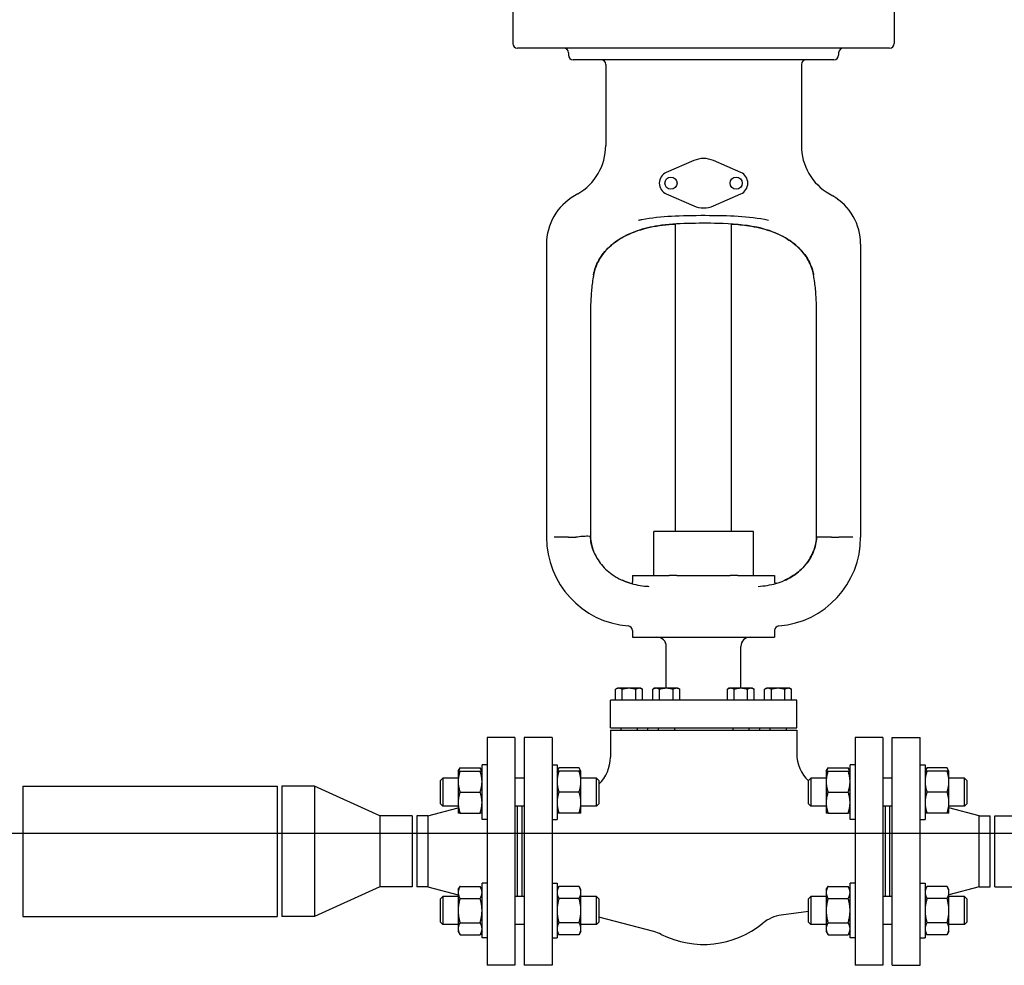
# Model space of a CAD drawing. Header units: inches. Extents: x 24 to 1128, y -94 to 748.
# Tile 4 of 256: x 148 to 174, y 133 to 158. Entities that reach past the tile are written whole.
import ezdxf

# ---------------------------------------------------------------- set-up
doc = ezdxf.new("R2010")
doc.units = ezdxf.units.IN
doc.header["$LTSCALE"] = 32
doc.header["$MEASUREMENT"] = 0
doc.layers.add('Dimension (ANSI)', color=7, linetype='Continuous', lineweight=25)
doc.layers.add('Visible (ANSI)', color=7, linetype='Continuous', lineweight=30)
doc.styles.add('Note Text (ANSI)', font='tahoma.ttf')
doc.dimstyles.new('Architectural (ANSI)', dxfattribs={"dimscale": 32, "dimtxt": 0.125, "dimasz": 0.098425, "dimexe": 0.125, "dimexo": 0.0625, "dimgap": 0.031496, "dimtad": 0, "dimtih": 1, "dimtoh": 1, "dimdec": 4, "dimrnd": 1e-08, "dimzin": 3, "dimdsep": 46, "dimlunit": 4, "dimtxsty": 'Note Text (ANSI)', "dimcen": 0.09, "dimdle": 0.393701, "dimclrd": 256, "dimclre": 256, "dimclrt": 256, "dimadec": 0, "dimazin": 3, "dimtfac": 0.96, "dimtofl": 0, "dimtmove": 0, "dimatfit": 3, "dimfxl": 1, "dimfrac": 2, "dimtolj": 1, "dimtzin": 12, "dimlwd": -1, "dimlwe": -1, "dimarcsym": 0})

# ---------------------------------------------------------------- blocks, each defined once
blk = doc.blocks.new('*D14')
at = {"layer": 'Defpoints', "color": 0, "transparency": 16777216}
for p in [(149.234, 411.858), (68.604, 136.289), (230.983, 136.289)]:
    blk.add_point(p, dxfattribs=at)
at = {"layer": 'Dimension (ANSI)', "transparency": 16777216}
for p, q in [((147.234, 411.858), (64.604, 411.858)), ((68.604, 408.708), (68.604, 248.851)), ((68.604, 139.438), (68.604, 241.785)), ((228.983, 136.289), (64.604, 136.289))]:
    blk.add_line(p, q, dxfattribs=at)
for points in [[(68.079, 408.708), (69.129, 408.708), (68.604, 411.858)], [(68.079, 139.438), (69.129, 139.438), (68.604, 136.289)]]:
    blk.add_solid(points, dxfattribs=at)
at = {"layer": 'Dimension (ANSI)', "transparency": 16777216, "insert": (53.797, 247.843), "char_height": 4, "attachment_point": 1, "style": 'Note Text (ANSI)'}
blk.add_mtext('\\A1;22\'-11 9/16"', dxfattribs=at)

msp = doc.modelspace()

# ---------------------------------------------------------------- linework, layer by layer
at = {"layer": 'Visible (ANSI)'}
for p, q in [((160.93002, 158.56137), (160.93002, 157.50537)), ((171.16602, 158.56137), (171.16602, 157.50537)), ((171.04102, 157.38037), (161.05502, 157.38037)), ((162.42302, 157.25537), (162.42302, 157.19037)), ((169.67302, 157.25537), (169.67302, 157.19037)), ((169.54802, 157.06537), (162.54802, 157.06537)), ((163.42302, 156.94037), (163.42302, 154.76156)), ((168.67302, 156.94037), (168.67302, 154.76156)), ((165.78302, 154.35857), (165.04802, 154.03779)), ((167.04802, 154.03779), (166.31302, 154.35857)), ((162.67302, 153.46252), (162.58277, 153.41041)), ((165.04802, 153.46496), (165.78302, 153.14418)), ((166.31302, 153.14418), (167.04802, 153.46496)), ((169.42302, 153.46252), (169.51327, 153.41041)), ((165.29802, 144.39637), (165.29802, 152.6554)), ((166.79802, 144.39637), (166.79802, 152.65535)), ((161.83277, 152.11137), (161.83277, 144.24537)), ((170.26327, 152.11137), (170.26327, 144.24537)), ((163.01427, 150.24537), (163.01427, 144.25705)), ((169.08177, 144.24537), (169.08177, 150.24537)), ((163.01427, 144.24537), (163.01427, 144.25705)), ((164.71052, 143.21537), (164.71052, 144.39637)), ((167.38552, 144.39637), (164.71052, 144.39637)), ((167.38552, 143.21537), (167.38552, 144.39637)), ((162.42024, 144.24537), (162.0399, 144.24537)), ((162.42024, 144.24537), (162.61642, 144.24537)), ((163.01427, 144.24537), (162.99252, 144.24537)), ((169.47962, 144.24537), (169.08177, 144.24537)), ((169.48177, 144.24537), (169.67384, 144.24537)), ((164.14177, 143.21537), (164.14177, 143.0519)), ((164.14177, 143.21537), (165.12452, 143.21537)), ((165.33171, 143.21537), (165.12452, 143.21537)), ((165.33171, 143.21537), (166.76433, 143.21537)), ((166.97152, 143.21537), (166.76433, 143.21537)), ((166.97152, 143.21537), (167.95427, 143.21537)), ((167.95427, 143.21537), (167.95427, 143.0519)), ((164.14177, 141.73847), (164.14177, 141.56137)), ((167.95427, 141.73847), (167.95427, 141.56137)), ((164.14177, 141.56137), (167.95427, 141.56137)), ((165.04802, 140.19037), (165.04802, 141.31137)), ((167.04802, 140.19037), (167.04802, 141.31137)), ((163.73552, 140.19037), (163.68718, 140.16246)), ((163.68718, 139.87437), (163.68718, 140.16246)), ((163.77739, 140.19037), (163.73552, 140.19037)), ((164.04802, 140.19037), (163.77739, 140.19037)), ((163.8676, 139.87437), (163.8676, 140.16246)), ((164.31865, 140.19037), (164.04802, 140.19037)), ((164.22844, 139.87437), (164.22844, 140.16246)), ((164.36052, 140.19037), (164.31865, 140.19037)), ((164.36052, 140.19037), (164.40886, 140.16246)), ((164.40886, 139.87437), (164.40886, 140.16246)), ((164.73552, 140.19037), (164.68718, 140.16246)), ((164.68718, 139.87437), (164.68718, 140.16246)), ((164.77739, 140.19037), (164.73552, 140.19037)), ((165.04802, 140.19037), (164.77739, 140.19037)), ((164.8676, 139.87437), (164.8676, 140.16246)), ((165.31865, 140.19037), (165.04802, 140.19037)), ((165.22844, 139.87437), (165.22844, 140.16246)), ((165.36052, 140.19037), (165.31865, 140.19037)), ((165.36052, 140.19037), (165.40886, 140.16246)), ((165.40886, 139.87437), (165.40886, 140.16246)), ((166.73552, 140.19037), (166.68718, 140.16246)), ((166.68718, 139.87437), (166.68718, 140.16246)), ((166.77739, 140.19037), (166.73552, 140.19037)), ((167.04802, 140.19037), (166.77739, 140.19037)), ((166.8676, 139.87437), (166.8676, 140.16246)), ((167.31865, 140.19037), (167.04802, 140.19037)), ((167.22844, 139.87437), (167.22844, 140.16246)), ((167.36052, 140.19037), (167.31865, 140.19037)), ((167.36052, 140.19037), (167.40886, 140.16246)), ((167.40886, 139.87437), (167.40886, 140.16246)), ((167.73552, 140.19037), (167.68718, 140.16246)), ((167.68718, 139.87437), (167.68718, 140.16246)), ((167.77739, 140.19037), (167.73552, 140.19037)), ((168.04802, 140.19037), (167.77739, 140.19037)), ((167.8676, 139.87437), (167.8676, 140.16246)), ((168.31865, 140.19037), (168.04802, 140.19037)), ((168.22844, 139.87437), (168.22844, 140.16246)), ((168.36052, 140.19037), (168.31865, 140.19037)), ((168.36052, 140.19037), (168.40886, 140.16246)), ((168.40886, 139.87437), (168.40886, 140.16246)), ((163.54802, 139.12437), (163.54802, 139.87437)), ((168.54802, 139.87437), (163.54802, 139.87437)), ((168.54802, 139.12437), (168.54802, 139.87437)), ((163.54802, 139.12437), (168.54802, 139.12437)), ((163.54802, 139.06187), (168.54802, 139.06187)), ((163.54802, 139.06187), (163.54802, 138.33915)), ((163.82927, 139.12437), (163.82927, 139.06187)), ((164.26677, 139.12437), (164.26677, 139.06187)), ((164.54802, 139.12437), (164.54802, 139.06187)), ((164.82927, 139.12437), (164.82927, 139.06187)), ((165.26677, 139.12437), (165.26677, 139.06187)), ((166.82927, 139.12437), (166.82927, 139.06187)), ((167.26677, 139.12437), (167.26677, 139.06187)), ((167.54802, 139.12437), (167.54802, 139.06187)), ((167.82927, 139.12437), (167.82927, 139.06187)), ((168.26677, 139.12437), (168.26677, 139.06187)), ((168.54802, 139.06187), (168.54802, 138.43264)), ((160.98802, 138.87187), (160.23802, 138.87187)), ((160.23802, 138.87187), (160.23802, 132.75187)), ((160.98802, 138.87187), (160.98802, 132.75187)), ((161.98302, 138.87187), (161.23552, 138.87187)), ((161.23552, 138.87187), (161.23552, 132.75187)), ((161.98302, 138.87187), (161.98302, 132.75187)), ((170.86052, 138.87187), (170.11302, 138.87187)), ((170.11302, 138.87187), (170.11302, 132.75187)), ((170.86052, 138.87187), (170.86052, 132.75187)), ((171.10802, 138.87187), (171.85802, 138.87187)), ((171.10802, 132.75187), (171.10802, 138.87187)), ((171.85802, 132.75187), (171.85802, 138.87187)), ((159.46302, 137.96536), (159.51326, 138.05238)), ((159.46302, 137.96536), (159.46302, 137.68411)), ((159.51326, 138.05238), (160.05378, 138.05238)), ((159.51326, 137.96536), (160.05378, 137.96536)), ((160.10402, 137.96536), (160.05378, 138.05238)), ((160.23802, 138.13736), (160.10402, 138.13736)), ((160.10402, 136.66836), (160.10402, 138.13736)), ((161.98302, 138.13736), (162.11702, 138.13736)), ((162.11702, 138.13736), (162.11702, 136.66836)), ((162.11702, 137.96536), (162.16726, 138.05238)), ((162.70778, 138.05238), (162.16726, 138.05238)), ((162.70778, 137.96536), (162.16726, 137.96536)), ((162.75802, 137.96536), (162.70778, 138.05238)), ((162.75802, 137.68411), (162.75802, 137.96536)), ((169.33802, 137.96536), (169.38826, 138.05238)), ((169.33802, 137.96536), (169.33802, 137.68411)), ((169.38826, 138.05238), (169.92878, 138.05238)), ((169.38826, 137.96536), (169.92878, 137.96536)), ((169.97902, 137.96536), (169.92878, 138.05238)), ((170.11302, 138.13736), (169.97902, 138.13736)), ((169.97902, 136.66836), (169.97902, 138.13736)), ((171.85802, 138.13736), (171.99202, 138.13736)), ((171.99202, 138.13736), (171.99202, 136.66836)), ((171.99202, 137.96536), (172.04226, 138.05238)), ((172.58278, 138.05238), (172.04226, 138.05238)), ((172.58278, 137.96536), (172.04226, 137.96536)), ((172.63302, 137.96536), (172.58278, 138.05238)), ((172.63302, 137.68411), (172.63302, 137.96536)), ((158.98552, 137.71536), (159.04802, 137.77786)), ((158.98552, 137.09036), (158.98552, 137.71536)), ((159.04802, 137.77786), (159.04802, 137.02786)), ((159.46302, 137.77786), (159.04802, 137.77786)), ((159.46302, 137.68411), (159.46302, 137.12161)), ((161.23552, 137.77786), (160.98802, 137.77786)), ((163.17302, 137.77786), (162.75802, 137.77786)), ((162.75802, 137.12161), (162.75802, 137.68411)), ((163.23552, 137.71536), (163.17302, 137.77786)), ((163.17302, 137.02786), (163.17302, 137.77786)), ((163.23552, 137.71536), (163.23552, 137.09036)), ((168.86052, 137.71536), (168.92302, 137.77786)), ((168.86052, 137.09036), (168.86052, 137.71536)), ((168.92302, 137.77786), (168.92302, 137.02786)), ((169.33802, 137.77786), (168.92302, 137.77786)), ((169.33802, 137.68411), (169.33802, 137.12161)), ((171.10802, 137.77786), (170.86052, 137.77786)), ((173.04802, 137.77786), (172.63302, 137.77786)), ((172.63302, 137.12161), (172.63302, 137.68411)), ((173.11052, 137.71536), (173.04802, 137.77786)), ((173.04802, 137.02786), (173.04802, 137.77786)), ((173.11052, 137.71536), (173.11052, 137.09036)), ((147.78302, 137.56187), (154.60802, 137.56187)), ((147.78302, 137.56187), (147.78302, 134.06187)), ((154.60802, 137.56187), (154.60802, 134.06187)), ((155.60802, 137.56187), (154.73302, 137.56187)), ((154.73302, 137.56187), (154.73302, 134.06187)), ((157.35802, 136.76187), (155.60802, 137.56187)), ((155.60802, 137.56187), (155.60802, 134.06187)), ((159.51326, 137.40286), (160.05378, 137.40286)), ((162.70778, 137.40286), (162.16726, 137.40286)), ((169.38826, 137.40286), (169.92878, 137.40286)), ((172.58278, 137.40286), (172.04226, 137.40286)), ((159.46302, 137.12161), (159.46302, 136.84036)), ((162.75802, 136.84036), (162.75802, 137.12161)), ((169.33802, 137.12161), (169.33802, 136.84036)), ((172.63302, 136.84036), (172.63302, 137.12161)), ((158.65024, 136.76187), (159.46302, 136.97943)), ((158.98552, 137.09036), (159.04802, 137.02786)), ((159.46302, 137.02786), (159.04802, 137.02786)), ((161.23552, 137.02786), (160.98802, 137.02786)), ((161.04802, 137.02786), (161.04802, 134.59588)), ((161.17302, 137.02786), (161.17302, 134.59588)), ((163.17302, 137.02786), (162.75802, 137.02786)), ((163.23552, 137.09036), (163.17302, 137.02786)), ((168.86052, 137.09036), (168.92302, 137.02786)), ((169.33802, 137.02786), (168.92302, 137.02786)), ((171.10802, 137.02786), (170.86052, 137.02786)), ((170.92302, 137.02786), (170.92302, 134.59588)), ((171.04802, 134.59588), (171.04802, 137.02786)), ((173.04802, 137.02786), (172.63302, 137.02786)), ((173.4458, 136.76187), (172.63302, 136.97943)), ((173.11052, 137.09036), (173.04802, 137.02786)), ((158.23302, 136.76187), (157.35802, 136.76187)), ((157.35802, 136.76187), (157.35802, 134.86187)), ((158.23302, 136.76187), (158.23302, 134.86187)), ((158.65024, 136.76187), (158.35802, 136.76187)), ((158.35802, 136.76187), (158.35802, 134.86187)), ((158.65024, 136.76187), (158.65024, 134.86187)), ((159.51326, 136.84036), (160.05378, 136.84036)), ((160.23802, 136.66836), (160.10402, 136.66836)), ((161.98302, 136.66836), (162.11702, 136.66836)), ((162.70778, 136.84036), (162.16726, 136.84036)), ((169.38826, 136.84036), (169.92878, 136.84036)), ((170.11302, 136.66836), (169.97902, 136.66836)), ((171.85802, 136.66836), (171.99202, 136.66836)), ((172.58278, 136.84036), (172.04226, 136.84036)), ((173.4458, 136.76187), (173.73802, 136.76187)), ((173.4458, 134.86187), (173.4458, 136.76187)), ((173.73802, 134.86187), (173.73802, 136.76187)), ((173.86302, 136.76187), (174.73802, 136.76187)), ((173.86302, 134.86187), (173.86302, 136.76187)), ((157.35802, 134.86187), (155.60802, 134.06187)), ((158.23302, 134.86187), (157.35802, 134.86187)), ((158.65024, 134.86187), (158.35802, 134.86187)), ((158.65024, 134.86187), (159.46302, 134.64432)), ((159.46302, 134.78338), (159.51326, 134.8704)), ((159.46302, 134.78338), (159.46302, 134.70802)), ((159.51326, 134.8704), (160.05378, 134.8704)), ((160.10402, 134.78338), (160.05378, 134.8704)), ((160.23802, 134.95538), (160.10402, 134.95538)), ((160.10402, 133.48638), (160.10402, 134.95538)), ((161.98302, 134.95538), (162.11702, 134.95538)), ((162.11702, 134.95538), (162.11702, 133.48638)), ((162.11702, 134.78338), (162.16726, 134.8704)), ((162.70778, 134.8704), (162.16726, 134.8704)), ((162.75802, 134.78338), (162.70778, 134.8704)), ((162.75802, 134.70802), (162.75802, 134.78338)), ((169.33802, 134.78338), (169.38826, 134.8704)), ((169.33802, 134.78338), (169.33802, 134.70802)), ((169.38826, 134.8704), (169.92878, 134.8704)), ((169.97902, 134.78338), (169.92878, 134.8704)), ((170.11302, 134.95538), (169.97902, 134.95538)), ((169.97902, 133.48638), (169.97902, 134.95538)), ((171.85802, 134.95538), (171.99202, 134.95538)), ((171.99202, 134.95538), (171.99202, 133.48638)), ((171.99202, 134.78338), (172.04226, 134.8704)), ((172.58278, 134.8704), (172.04226, 134.8704)), ((172.63302, 134.78338), (172.58278, 134.8704)), ((173.4458, 134.86187), (172.63302, 134.64432)), ((172.63302, 134.70802), (172.63302, 134.78338)), ((173.4458, 134.86187), (173.73802, 134.86187)), ((173.86302, 134.86187), (174.73802, 134.86187)), ((158.98552, 134.53338), (159.04802, 134.59588)), ((158.98552, 133.90838), (158.98552, 134.53338)), ((159.04802, 134.59588), (159.04802, 133.84588)), ((159.46302, 134.59588), (159.04802, 134.59588)), ((159.46302, 134.70802), (159.46302, 134.22088)), ((159.51326, 134.54564), (160.05378, 134.54564)), ((161.23552, 134.59588), (160.98802, 134.59588)), ((162.70778, 134.54564), (162.16726, 134.54564)), ((162.75802, 134.22088), (162.75802, 134.70802)), ((163.17302, 134.59588), (162.75802, 134.59588)), ((163.23552, 134.53338), (163.17302, 134.59588)), ((163.17302, 133.84588), (163.17302, 134.59588)), ((163.23552, 134.53338), (163.23552, 133.90838)), ((168.86052, 134.53338), (168.92302, 134.59588)), ((168.86052, 133.90838), (168.86052, 134.53338)), ((168.92302, 134.59588), (168.92302, 133.84588)), ((169.33802, 134.59588), (168.92302, 134.59588)), ((169.33802, 134.70802), (169.33802, 134.22088)), ((169.38826, 134.54564), (169.92878, 134.54564)), ((171.10802, 134.59588), (170.86052, 134.59588)), ((172.58278, 134.54564), (172.04226, 134.54564)), ((172.63302, 134.22088), (172.63302, 134.70802)), ((173.04802, 134.59588), (172.63302, 134.59588)), ((173.11052, 134.53338), (173.04802, 134.59588)), ((173.04802, 133.84588), (173.04802, 134.59588)), ((173.11052, 134.53338), (173.11052, 133.90838)), ((159.46302, 134.22088), (159.46302, 133.73375)), ((162.75802, 133.73375), (162.75802, 134.22088)), ((169.33802, 134.22088), (169.33802, 133.73375)), ((172.63302, 133.73375), (172.63302, 134.22088)), ((147.78302, 134.06187), (154.60802, 134.06187)), ((155.60802, 134.06187), (154.73302, 134.06187)), ((164.71369, 133.65982), (163.23552, 134.04527)), ((168.86052, 134.19933), (168.13481, 134.09935)), ((158.98552, 133.90838), (159.04802, 133.84588)), ((159.46302, 133.84588), (159.04802, 133.84588)), ((159.46302, 133.73375), (159.46302, 133.65838)), ((159.51326, 133.89612), (160.05378, 133.89612)), ((161.23552, 133.84588), (160.98802, 133.84588)), ((162.70778, 133.89612), (162.16726, 133.89612)), ((163.17302, 133.84588), (162.75802, 133.84588)), ((162.75802, 133.65838), (162.75802, 133.73375)), ((163.23552, 133.90838), (163.17302, 133.84588)), ((168.86052, 133.90838), (168.92302, 133.84588)), ((169.33802, 133.84588), (168.92302, 133.84588)), ((169.33802, 133.73375), (169.33802, 133.65838)), ((169.38826, 133.89612), (169.92878, 133.89612)), ((171.10802, 133.84588), (170.86052, 133.84588)), ((172.58278, 133.89612), (172.04226, 133.89612)), ((173.04802, 133.84588), (172.63302, 133.84588)), ((172.63302, 133.65838), (172.63302, 133.73375)), ((173.11052, 133.90838), (173.04802, 133.84588)), ((159.46302, 133.65838), (159.51326, 133.57137)), ((159.51326, 133.57137), (160.05378, 133.57137)), ((160.10402, 133.65838), (160.05378, 133.57137)), ((160.23802, 133.48638), (160.10402, 133.48638)), ((161.98302, 133.48638), (162.11702, 133.48638)), ((162.11702, 133.65838), (162.16726, 133.57137)), ((162.70778, 133.57137), (162.16726, 133.57137)), ((162.75802, 133.65838), (162.70778, 133.57137)), ((169.33802, 133.65838), (169.38826, 133.57137)), ((169.38826, 133.57137), (169.92878, 133.57137)), ((169.97902, 133.65838), (169.92878, 133.57137)), ((170.11302, 133.48638), (169.97902, 133.48638)), ((171.85802, 133.48638), (171.99202, 133.48638)), ((171.99202, 133.65838), (172.04226, 133.57137)), ((172.58278, 133.57137), (172.04226, 133.57137)), ((172.63302, 133.65838), (172.58278, 133.57137)), ((160.98802, 132.75187), (160.23802, 132.75187)), ((161.98302, 132.75187), (161.23552, 132.75187)), ((170.86052, 132.75187), (170.11302, 132.75187)), ((171.10802, 132.75187), (171.85802, 132.75187))]:
    msp.add_line(p, q, dxfattribs=at)
for centre in [(165.17302, 153.75137), (166.92302, 153.75137)]:
    msp.add_circle(centre, 0.1625, dxfattribs=at)
for centre, radius, start, end in [((161.05502, 157.50537), 0.125, 180, 270), ((171.04102, 157.50537), 0.125, 270, 0), ((162.29802, 157.25537), 0.125, 0, 90), ((169.79802, 157.25537), 0.125, 90, 180), ((162.54802, 157.19037), 0.125, 180, 270), ((163.29802, 156.94037), 0.125, 0, 90), ((168.79802, 156.94037), 0.125, 90, 180), ((169.54802, 157.19037), 0.125, 270, 0), ((161.92302, 154.76156), 1.5, 300, 0), ((170.17302, 154.76156), 1.5, 180, 240), ((166.04802, 153.75137), 0.6625, 66.421822, 113.578178), ((165.17302, 153.75137), 0.3125, 113.578178, 246.421822), ((166.92302, 153.75137), 0.3125, 293.578178, 66.421822), ((163.33277, 152.11137), 1.5, 120, 180), ((168.76327, 152.11137), 1.5, 0, 60), ((166.04802, 153.75137), 0.6625, 246.421822, 293.578178), ((164.22316, 144.24537), 2.39039, 180, 265.293625), ((167.87288, 144.24537), 2.39039, 274.706375, 0), ((164.01677, 143.0519), 0.125, 334.369801, 0), ((168.07927, 143.0519), 0.125, 180, 205.634718), ((164.01677, 141.73847), 0.125, 0, 85.293625), ((168.07927, 141.73847), 0.125, 94.706375, 180), ((164.79802, 141.31137), 0.25, 0, 90), ((167.29802, 141.31137), 0.25, 90, 180), ((162.54802, 138.33915), 1, 313.432537, 0), ((169.54802, 138.43264), 1, 180, 226.567463), ((168.27128, 133.10871), 1, 97.843774, 129.436167), ((166.04802, 135.81187), 2.5, 243.04243, 309.436167), ((164.46136, 132.69218), 1, 63.04243, 75.384864)]:
    msp.add_arc(centre, radius, start, end, dxfattribs=at)
for centre, major_axis, ratio, start_param, end_param in [((183.61812, 148.15471), (-20.75375, 1.00701), 0.92518124, 6.17157275, 6.17522457), ((148.49035, 148.15635), (20.74111, 1.00807), 0.92518251, 0.10788533, 0.11153936)]:
    msp.add_ellipse(centre, major_axis=major_axis, ratio=ratio, start_param=start_param, end_param=end_param, dxfattribs=at)
for points, knots in [([(167.79304, 152.75264), (167.79132, 152.75299), (167.78959, 152.75334), (167.51916, 152.80852), (167.24832, 152.83926), (166.71087, 152.87331), (166.40464, 152.87955), (165.77528, 152.88061), (165.45281, 152.87539), (164.92056, 152.84561), (164.65623, 152.81895), (164.36518, 152.76505), (164.33665, 152.75951), (164.30645, 152.75334), (164.30472, 152.75299), (164.303, 152.75264)], [-0.01347266, -0.01347266, -0.01347266, -0.01347266, 0, 0, 2.09646057, 2.09646057, 4.09331272, 4.09331272, 6.09735886, 6.09735886, 8.12112473, 8.12112473, 8.34159206, 8.34159206, 8.35496357, 8.35496357, 8.35496357, 8.35496357]), ([(168.99876, 151.29408), (168.97614, 151.42665), (168.92894, 151.55812), (168.78611, 151.81316), (168.68806, 151.93591), (168.44182, 152.16383), (168.29018, 152.26641), (167.9264, 152.44783), (167.70873, 152.5194), (167.15364, 152.63742), (166.80336, 152.66142), (166.17122, 152.67701), (165.89446, 152.67688), (165.3534, 152.66222), (165.08928, 152.6461), (164.63746, 152.57785), (164.44487, 152.5336), (164.0189, 152.38672), (163.79534, 152.26829), (163.46912, 152.00367), (163.35077, 151.87082), (163.18342, 151.59718), (163.1288, 151.45861), (163.10012, 151.31022), (163.09865, 151.30215), (163.09727, 151.29408)], [0, 0, 0, 0, 1.49705414, 1.49705414, 3.0718307, 3.0718307, 4.78314816, 4.78314816, 6.78875192, 6.78875192, 9.62961933, 9.62961933, 11.76080185, 11.76080185, 13.89198437, 13.89198437, 15.58418801, 15.58418801, 17.87692511, 17.87692511, 19.63448102, 19.63448102, 21.22067696, 21.22067696, 21.31182518, 21.31182518, 21.31182518, 21.31182518]), ([(163.09727, 151.29408), (163.1199, 151.42665), (163.1671, 151.55812), (163.30993, 151.81316), (163.40798, 151.93591), (163.65422, 152.16383), (163.80586, 152.26641), (164.16964, 152.44783), (164.38731, 152.5194), (164.83431, 152.61444), (165.06269, 152.64049), (165.29802, 152.65535)], [0, 0, 0, 0, 1.49705414, 1.49705414, 3.0718307, 3.0718307, 4.78314816, 4.78314816, 6.78875192, 6.78875192, 8.68585144, 8.68585144, 8.68585144, 8.68585144]), ([(166.79802, 152.6554), (166.95506, 152.64552), (167.109, 152.63066), (167.45858, 152.57785), (167.65117, 152.5336), (168.07714, 152.38672), (168.3007, 152.26829), (168.62692, 152.00367), (168.74527, 151.87082), (168.91262, 151.59718), (168.96724, 151.45861), (168.99592, 151.31022), (168.99739, 151.30215), (168.99876, 151.29408)], [12.62596882, 12.62596882, 12.62596882, 12.62596882, 13.89198437, 13.89198437, 15.58418801, 15.58418801, 17.87692511, 17.87692511, 19.63448102, 19.63448102, 21.22067696, 21.22067696, 21.31182518, 21.31182518, 21.31182518, 21.31182518]), ([(163.08559, 151.22479), (163.07566, 151.16522), (163.06687, 151.10393), (163.05144, 150.97858), (163.0448, 150.91453), (163.03352, 150.78437), (163.02889, 150.71827), (163.02153, 150.5847), (163.0188, 150.51724), (163.01517, 150.38165), (163.01427, 150.31351), (163.01427, 150.24537)], [0, 0, 0, 0, 0.54612804, 0.54612804, 1.09225608, 1.09225608, 1.63838412, 1.63838412, 2.18451216, 2.18451216, 2.73064021, 2.73064021, 2.73064021, 2.73064021]), ([(169.08177, 150.24537), (169.08177, 150.31351), (169.08087, 150.38165), (169.07724, 150.51724), (169.07451, 150.5847), (169.06715, 150.71827), (169.06252, 150.78437), (169.05124, 150.91453), (169.0446, 150.97858), (169.02916, 151.10393), (169.02037, 151.16522), (169.01045, 151.22479)], [0, 0, 0, 0, 0.54612804, 0.54612804, 1.09225607, 1.09225607, 1.63838411, 1.63838411, 2.18451215, 2.18451215, 2.73064019, 2.73064019, 2.73064019, 2.73064019]), ([(163.01289, 144.25686), (163.01282, 144.25837), (163.01145, 144.25981), (162.99962, 144.26567), (162.97542, 144.26898), (162.90225, 144.27104), (162.85336, 144.26977), (162.74171, 144.26166), (162.67905, 144.25481), (162.61642, 144.24537)], [0.177585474, 0.177585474, 0.177585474, 0.177585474, 0.25238586, 0.25238586, 0.50477172, 0.50477172, 0.75715758, 0.75715758, 1.009543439, 1.009543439, 1.009543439, 1.009543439]), ([(163.01293, 144.25686), (163.01987, 144.12462), (163.0485, 143.99304), (163.14758, 143.73956), (163.21921, 143.61816), (163.40174, 143.39599), (163.51406, 143.29631), (163.76668, 143.13153), (163.90687, 143.06645), (164.20517, 142.97231), (164.36309, 142.94328), (164.54447, 142.92836), (164.56191, 142.9271), (164.57941, 142.92601)], [46.2547509, 46.2547509, 46.2547509, 46.2547509, 47.60632681, 47.60632681, 48.99807251, 48.99807251, 50.44637446, 50.44637446, 51.89467642, 51.89467642, 53.34297837, 53.34297837, 53.49626067, 53.49626067, 53.49626067, 53.49626067]), ([(163.10453, 143.85012), (163.05447, 143.97271), (163.02391, 144.10209), (163.01414, 144.23677), (163.01385, 144.24105), (163.01359, 144.24533)], [22.05534913, 22.05534913, 22.05534913, 22.05534913, 23.38911547, 23.38911547, 23.43288246, 23.43288246, 23.43288246, 23.43288246]), ([(167.51663, 142.92601), (167.68111, 142.93627), (167.83961, 142.96143), (168.1402, 143.04722), (168.2821, 143.10783), (168.53969, 143.26373), (168.65528, 143.35904), (168.84959, 143.57775), (168.92825, 143.70112), (169.03864, 143.96051), (169.07168, 144.09594), (169.0819, 144.23677), (169.08219, 144.24105), (169.08245, 144.24533)], [16.21784674, 16.21784674, 16.21784674, 16.21784674, 17.65829123, 17.65829123, 19.09873572, 19.09873572, 20.53918021, 20.53918021, 21.97962469, 21.97962469, 23.37630194, 23.37630194, 23.42006918, 23.42006918, 23.42006918, 23.42006918]), ([(169.08245, 144.24537), (169.07449, 144.11701), (169.04612, 143.98942), (168.94846, 143.73956), (168.87683, 143.61816), (168.6943, 143.39599), (168.58198, 143.29631), (168.38285, 143.16642), (168.30542, 143.12468), (168.22432, 143.08882)], [46.30937976, 46.30937976, 46.30937976, 46.30937976, 47.62182643, 47.62182643, 49.01357243, 49.01357243, 50.46187425, 50.46187425, 51.29683643, 51.29683643, 51.29683643, 51.29683643]), ([(170.05614, 144.24543), (170.04312, 144.24596), (170.0242, 144.24658), (169.9754, 144.24769), (169.94519, 144.24819), (169.87686, 144.24866), (169.83876, 144.24865), (169.759, 144.24775), (169.71743, 144.24689), (169.6758, 144.24544)], [0.008394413, 0.008394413, 0.008394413, 0.008394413, 0.252384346, 0.252384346, 0.504768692, 0.504768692, 0.757153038, 0.757153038, 1.005638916, 1.005638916, 1.005638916, 1.005638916])]:
    msp.add_open_spline(points, degree=3, knots=knots, dxfattribs=at)
for points in [[(164.08158, 143.01151), (164.00944, 143.03316), (163.93931, 143.05894), (163.87174, 143.08881)], [(168.01446, 143.01151), (167.99859, 143.00675), (167.98263, 143.00219), (167.96657, 142.99783)]]:
    msp.add_open_spline(points, degree=3, dxfattribs=at)
for points, weights in [([(163.77739, 140.19037), (163.73552, 140.19037), (163.68718, 140.16246)], [1, 1.0379548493, 1]), ([(163.8676, 140.16246), (163.81925, 140.19037), (163.77739, 140.19037)], [1, 1.0379548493, 1]), ([(164.04802, 140.19037), (163.96429, 140.19037), (163.8676, 140.16246)], [1, 1.0379548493, 1]), ([(164.22844, 140.16246), (164.13175, 140.19037), (164.04802, 140.19037)], [1, 1.0379548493, 1]), ([(164.31865, 140.19037), (164.27679, 140.19037), (164.22844, 140.16246)], [1, 1.0379548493, 1]), ([(164.40886, 140.16246), (164.36052, 140.19037), (164.31865, 140.19037)], [1, 1.0379548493, 1]), ([(164.77739, 140.19037), (164.73552, 140.19037), (164.68718, 140.16246)], [1, 1.0379548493, 1]), ([(164.8676, 140.16246), (164.81925, 140.19037), (164.77739, 140.19037)], [1, 1.0379548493, 1]), ([(165.04802, 140.19037), (164.96429, 140.19037), (164.8676, 140.16246)], [1, 1.0379548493, 1]), ([(165.22844, 140.16246), (165.13175, 140.19037), (165.04802, 140.19037)], [1, 1.0379548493, 1]), ([(165.31865, 140.19037), (165.27679, 140.19037), (165.22844, 140.16246)], [1, 1.0379548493, 1]), ([(165.40886, 140.16246), (165.36052, 140.19037), (165.31865, 140.19037)], [1, 1.0379548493, 1]), ([(166.77739, 140.19037), (166.73552, 140.19037), (166.68718, 140.16246)], [1, 1.0379548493, 1]), ([(166.8676, 140.16246), (166.81925, 140.19037), (166.77739, 140.19037)], [1, 1.0379548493, 1]), ([(167.04802, 140.19037), (166.96429, 140.19037), (166.8676, 140.16246)], [1, 1.0379548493, 1]), ([(167.22844, 140.16246), (167.13175, 140.19037), (167.04802, 140.19037)], [1, 1.0379548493, 1]), ([(167.31865, 140.19037), (167.27679, 140.19037), (167.22844, 140.16246)], [1, 1.0379548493, 1]), ([(167.40886, 140.16246), (167.36052, 140.19037), (167.31865, 140.19037)], [1, 1.0379548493, 1]), ([(167.77739, 140.19037), (167.73552, 140.19037), (167.68718, 140.16246)], [1, 1.0379548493, 1]), ([(167.8676, 140.16246), (167.81925, 140.19037), (167.77739, 140.19037)], [1, 1.0379548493, 1]), ([(168.04802, 140.19037), (167.96429, 140.19037), (167.8676, 140.16246)], [1, 1.0379548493, 1]), ([(168.22844, 140.16246), (168.13175, 140.19037), (168.04802, 140.19037)], [1, 1.0379548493, 1]), ([(168.31865, 140.19037), (168.27679, 140.19037), (168.22844, 140.16246)], [1, 1.0379548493, 1]), ([(168.40886, 140.16246), (168.36052, 140.19037), (168.31865, 140.19037)], [1, 1.0379548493, 1]), ([(159.46302, 137.96536), (159.46302, 137.96536), (159.51326, 137.96536)], [1, 1.0379548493, 1]), ([(159.51326, 137.96536), (159.46302, 137.81464), (159.46302, 137.68411)], [1, 1.0379548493, 1]), ([(159.51326, 138.05238), (159.48677, 138.0065), (159.47448, 137.96536)], [1, 1.01965956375, 1.01895290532]), ([(160.09256, 137.96536), (160.08027, 138.0065), (160.05378, 138.05238)], [1.01895290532, 1.01965956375, 1]), ([(160.05378, 137.96536), (160.10402, 137.96536), (160.10402, 137.96536)], [1, 1.0379548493, 1]), ([(160.10402, 137.68411), (160.10402, 137.81464), (160.05378, 137.96536)], [1, 1.0379548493, 1]), ([(162.11702, 137.96536), (162.11702, 137.96536), (162.16726, 137.96536)], [1, 1.0379548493, 1]), ([(162.16726, 137.96536), (162.11702, 137.81464), (162.11702, 137.68411)], [1, 1.0379548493, 1]), ([(162.16726, 138.05238), (162.14077, 138.0065), (162.12848, 137.96536)], [1, 1.01965956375, 1.01895290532]), ([(162.74656, 137.96536), (162.73427, 138.0065), (162.70778, 138.05238)], [1.01895290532, 1.01965956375, 1]), ([(162.75802, 137.68411), (162.75802, 137.81464), (162.70778, 137.96536)], [1, 1.0379548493, 1]), ([(162.70778, 137.96536), (162.75802, 137.96536), (162.75802, 137.96536)], [1, 1.0379548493, 1]), ([(169.33802, 137.96536), (169.33802, 137.96536), (169.38826, 137.96536)], [1, 1.0379548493, 1]), ([(169.38826, 137.96536), (169.33802, 137.81464), (169.33802, 137.68411)], [1, 1.0379548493, 1]), ([(169.38826, 138.05238), (169.36177, 138.0065), (169.34948, 137.96536)], [1, 1.01965956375, 1.01895290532]), ([(169.96756, 137.96536), (169.95527, 138.0065), (169.92878, 138.05238)], [1.01895290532, 1.01965956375, 1]), ([(169.92878, 137.96536), (169.97902, 137.96536), (169.97902, 137.96536)], [1, 1.0379548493, 1]), ([(169.97902, 137.68411), (169.97902, 137.81464), (169.92878, 137.96536)], [1, 1.0379548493, 1]), ([(171.99202, 137.96536), (171.99202, 137.96536), (172.04226, 137.96536)], [1, 1.0379548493, 1]), ([(172.04226, 137.96536), (171.99202, 137.81464), (171.99202, 137.68411)], [1, 1.0379548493, 1]), ([(172.04226, 138.05238), (172.01577, 138.0065), (172.00348, 137.96536)], [1, 1.01965956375, 1.01895290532]), ([(172.62156, 137.96536), (172.60927, 138.0065), (172.58278, 138.05238)], [1.01895290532, 1.01965956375, 1]), ([(172.63302, 137.68411), (172.63302, 137.81464), (172.58278, 137.96536)], [1, 1.0379548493, 1]), ([(172.58278, 137.96536), (172.63302, 137.96536), (172.63302, 137.96536)], [1, 1.0379548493, 1]), ([(159.46302, 137.68411), (159.46302, 137.55359), (159.51326, 137.40286)], [1, 1.0379548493, 1]), ([(160.05378, 137.40286), (160.10402, 137.55359), (160.10402, 137.68411)], [1, 1.0379548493, 1]), ([(162.11702, 137.68411), (162.11702, 137.55359), (162.16726, 137.40286)], [1, 1.0379548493, 1]), ([(162.70778, 137.40286), (162.75802, 137.55359), (162.75802, 137.68411)], [1, 1.0379548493, 1]), ([(169.33802, 137.68411), (169.33802, 137.55359), (169.38826, 137.40286)], [1, 1.0379548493, 1]), ([(169.92878, 137.40286), (169.97902, 137.55359), (169.97902, 137.68411)], [1, 1.0379548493, 1]), ([(171.99202, 137.68411), (171.99202, 137.55359), (172.04226, 137.40286)], [1, 1.0379548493, 1]), ([(172.58278, 137.40286), (172.63302, 137.55359), (172.63302, 137.68411)], [1, 1.0379548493, 1]), ([(159.51326, 137.40286), (159.46302, 137.25214), (159.46302, 137.12161)], [1, 1.0379548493, 1]), ([(160.10402, 137.12161), (160.10402, 137.25214), (160.05378, 137.40286)], [1, 1.0379548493, 1]), ([(162.16726, 137.40286), (162.11702, 137.25214), (162.11702, 137.12161)], [1, 1.0379548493, 1]), ([(162.75802, 137.12161), (162.75802, 137.25214), (162.70778, 137.40286)], [1, 1.0379548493, 1]), ([(169.38826, 137.40286), (169.33802, 137.25214), (169.33802, 137.12161)], [1, 1.0379548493, 1]), ([(169.97902, 137.12161), (169.97902, 137.25214), (169.92878, 137.40286)], [1, 1.0379548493, 1]), ([(172.04226, 137.40286), (171.99202, 137.25214), (171.99202, 137.12161)], [1, 1.0379548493, 1]), ([(172.63302, 137.12161), (172.63302, 137.25214), (172.58278, 137.40286)], [1, 1.0379548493, 1]), ([(159.46302, 137.12161), (159.46302, 136.99109), (159.51326, 136.84036)], [1, 1.0379548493, 1]), ([(160.05378, 136.84036), (160.10402, 136.99109), (160.10402, 137.12161)], [1, 1.0379548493, 1]), ([(162.11702, 137.12161), (162.11702, 136.99109), (162.16726, 136.84036)], [1, 1.0379548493, 1]), ([(162.70778, 136.84036), (162.75802, 136.99109), (162.75802, 137.12161)], [1, 1.0379548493, 1]), ([(169.33802, 137.12161), (169.33802, 136.99109), (169.38826, 136.84036)], [1, 1.0379548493, 1]), ([(169.92878, 136.84036), (169.97902, 136.99109), (169.97902, 137.12161)], [1, 1.0379548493, 1]), ([(171.99202, 137.12161), (171.99202, 136.99109), (172.04226, 136.84036)], [1, 1.0379548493, 1]), ([(172.58278, 136.84036), (172.63302, 136.99109), (172.63302, 137.12161)], [1, 1.0379548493, 1]), ([(159.51326, 136.84036), (159.46302, 136.84036), (159.46302, 136.84036)], [1, 1.0379548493, 1]), ([(160.10402, 136.84036), (160.10402, 136.84036), (160.05378, 136.84036)], [1, 1.0379548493, 1]), ([(162.16726, 136.84036), (162.11702, 136.84036), (162.11702, 136.84036)], [1, 1.0379548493, 1]), ([(162.75802, 136.84036), (162.75802, 136.84036), (162.70778, 136.84036)], [1, 1.0379548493, 1]), ([(169.38826, 136.84036), (169.33802, 136.84036), (169.33802, 136.84036)], [1, 1.0379548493, 1]), ([(169.97902, 136.84036), (169.97902, 136.84036), (169.92878, 136.84036)], [1, 1.0379548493, 1]), ([(172.04226, 136.84036), (171.99202, 136.84036), (171.99202, 136.84036)], [1, 1.0379548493, 1]), ([(172.63302, 136.84036), (172.63302, 136.84036), (172.58278, 136.84036)], [1, 1.0379548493, 1]), ([(159.51326, 134.8704), (159.46302, 134.78338), (159.46302, 134.70802)], [1, 1.0379548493, 1]), ([(160.10402, 134.70802), (160.10402, 134.78338), (160.05378, 134.8704)], [1, 1.0379548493, 1]), ([(162.16726, 134.8704), (162.11702, 134.78338), (162.11702, 134.70802)], [1, 1.0379548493, 1]), ([(162.75802, 134.70802), (162.75802, 134.78338), (162.70778, 134.8704)], [1, 1.0379548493, 1]), ([(169.38826, 134.8704), (169.33802, 134.78338), (169.33802, 134.70802)], [1, 1.0379548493, 1]), ([(169.97902, 134.70802), (169.97902, 134.78338), (169.92878, 134.8704)], [1, 1.0379548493, 1]), ([(172.04226, 134.8704), (171.99202, 134.78338), (171.99202, 134.70802)], [1, 1.0379548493, 1]), ([(172.63302, 134.70802), (172.63302, 134.78338), (172.58278, 134.8704)], [1, 1.0379548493, 1]), ([(159.46302, 134.70802), (159.46302, 134.63266), (159.51326, 134.54564)], [1, 1.0379548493, 1]), ([(159.51326, 134.54564), (159.46302, 134.37161), (159.46302, 134.22088)], [1, 1.0379548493, 1]), ([(160.05378, 134.54564), (160.10402, 134.63266), (160.10402, 134.70802)], [1, 1.0379548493, 1]), ([(160.10402, 134.22088), (160.10402, 134.37161), (160.05378, 134.54564)], [1, 1.0379548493, 1]), ([(162.11702, 134.70802), (162.11702, 134.63266), (162.16726, 134.54564)], [1, 1.0379548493, 1]), ([(162.16726, 134.54564), (162.11702, 134.37161), (162.11702, 134.22088)], [1, 1.0379548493, 1]), ([(162.70778, 134.54564), (162.75802, 134.63266), (162.75802, 134.70802)], [1, 1.0379548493, 1]), ([(162.75802, 134.22088), (162.75802, 134.37161), (162.70778, 134.54564)], [1, 1.0379548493, 1]), ([(169.33802, 134.70802), (169.33802, 134.63266), (169.38826, 134.54564)], [1, 1.0379548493, 1]), ([(169.38826, 134.54564), (169.33802, 134.37161), (169.33802, 134.22088)], [1, 1.0379548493, 1]), ([(169.92878, 134.54564), (169.97902, 134.63266), (169.97902, 134.70802)], [1, 1.0379548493, 1]), ([(169.97902, 134.22088), (169.97902, 134.37161), (169.92878, 134.54564)], [1, 1.0379548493, 1]), ([(171.99202, 134.70802), (171.99202, 134.63266), (172.04226, 134.54564)], [1, 1.0379548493, 1]), ([(172.04226, 134.54564), (171.99202, 134.37161), (171.99202, 134.22088)], [1, 1.0379548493, 1]), ([(172.58278, 134.54564), (172.63302, 134.63266), (172.63302, 134.70802)], [1, 1.0379548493, 1]), ([(172.63302, 134.22088), (172.63302, 134.37161), (172.58278, 134.54564)], [1, 1.0379548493, 1]), ([(159.46302, 134.22088), (159.46302, 134.07016), (159.51326, 133.89612)], [1, 1.0379548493, 1]), ([(160.05378, 133.89612), (160.10402, 134.07016), (160.10402, 134.22088)], [1, 1.0379548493, 1]), ([(162.11702, 134.22088), (162.11702, 134.07016), (162.16726, 133.89612)], [1, 1.0379548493, 1]), ([(162.70778, 133.89612), (162.75802, 134.07016), (162.75802, 134.22088)], [1, 1.0379548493, 1]), ([(169.33802, 134.22088), (169.33802, 134.07016), (169.38826, 133.89612)], [1, 1.0379548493, 1]), ([(169.92878, 133.89612), (169.97902, 134.07016), (169.97902, 134.22088)], [1, 1.0379548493, 1]), ([(171.99202, 134.22088), (171.99202, 134.07016), (172.04226, 133.89612)], [1, 1.0379548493, 1]), ([(172.58278, 133.89612), (172.63302, 134.07016), (172.63302, 134.22088)], [1, 1.0379548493, 1]), ([(159.51326, 133.89612), (159.46302, 133.80911), (159.46302, 133.73375)], [1, 1.0379548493, 1]), ([(159.46302, 133.73375), (159.46302, 133.65838), (159.51326, 133.57137)], [1, 1.0379548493, 1]), ([(160.10402, 133.73375), (160.10402, 133.80911), (160.05378, 133.89612)], [1, 1.0379548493, 1]), ([(160.05378, 133.57137), (160.10402, 133.65838), (160.10402, 133.73375)], [1, 1.0379548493, 1]), ([(162.16726, 133.89612), (162.11702, 133.80911), (162.11702, 133.73375)], [1, 1.0379548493, 1]), ([(162.11702, 133.73375), (162.11702, 133.65838), (162.16726, 133.57137)], [1, 1.0379548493, 1]), ([(162.75802, 133.73375), (162.75802, 133.80911), (162.70778, 133.89612)], [1, 1.0379548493, 1]), ([(162.70778, 133.57137), (162.75802, 133.65838), (162.75802, 133.73375)], [1, 1.0379548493, 1]), ([(169.38826, 133.89612), (169.33802, 133.80911), (169.33802, 133.73375)], [1, 1.0379548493, 1]), ([(169.33802, 133.73375), (169.33802, 133.65838), (169.38826, 133.57137)], [1, 1.0379548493, 1]), ([(169.97902, 133.73375), (169.97902, 133.80911), (169.92878, 133.89612)], [1, 1.0379548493, 1]), ([(169.92878, 133.57137), (169.97902, 133.65838), (169.97902, 133.73375)], [1, 1.0379548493, 1]), ([(172.04226, 133.89612), (171.99202, 133.80911), (171.99202, 133.73375)], [1, 1.0379548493, 1]), ([(171.99202, 133.73375), (171.99202, 133.65838), (172.04226, 133.57137)], [1, 1.0379548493, 1]), ([(172.63302, 133.73375), (172.63302, 133.80911), (172.58278, 133.89612)], [1, 1.0379548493, 1]), ([(172.58278, 133.57137), (172.63302, 133.65838), (172.63302, 133.73375)], [1, 1.0379548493, 1])]:
    msp.add_rational_spline(points, weights, degree=2, dxfattribs=at)

# ---------------------------------------------------------------- dimensions: what is measured, and where the dimension line sits
at = {"layer": 'Dimension (ANSI)'}
dim = msp.add_linear_dim(base=(68.6041, 136.28867), p1=(149.23402, 411.85787), p2=(230.98302, 136.28867), angle=90, dimstyle='Architectural (ANSI)', override={"dimgap": 0.031496, "dimdec": 4, "dimlfac": 1, "dimtol": 0, "dimlim": 0, "dimtp": 0, "dimtm": 0, "dimtdec": 2, "dimatfit": 1}, dxfattribs=at)
dim.commit()
dim.dimension.update_dxf_attribs({"geometry": '*D14', "text_midpoint": (68.6041, 245.31776), "dimtype": 160})

doc.saveas('drawing.dxf')
